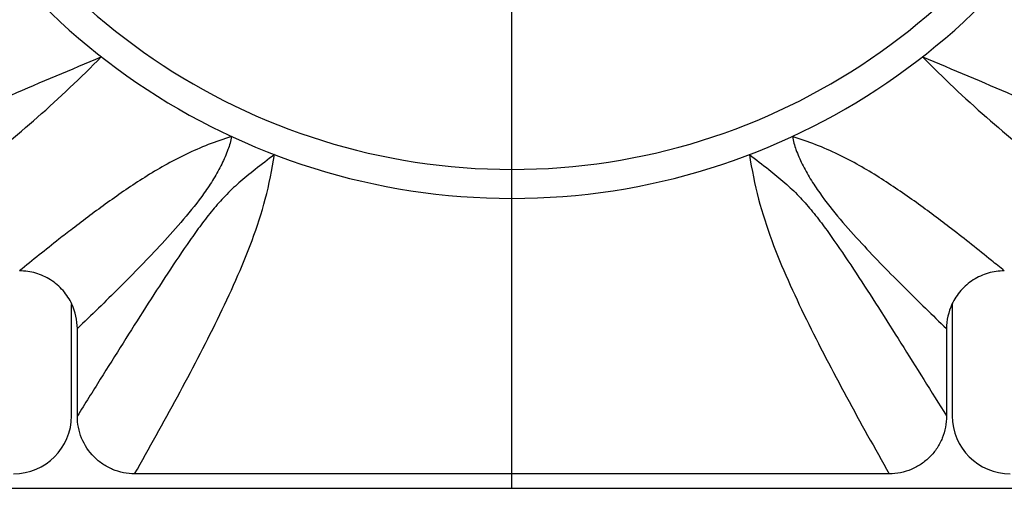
# Model space of a CAD drawing. Header units: millimetres. Extents: x 12 to 2508, y 25 to 1770.
# Tile 5 of 53: x 1573 to 1607, y 491 to 508. Entities that reach past the tile are written whole.
import ezdxf

# ---------------------------------------------------------------- set-up
doc = ezdxf.new("R2010")
doc.units = ezdxf.units.MM
doc.linetypes.add('CENTER', pattern=[0.6, 0.375, -0.075, 0.075, -0.075])
for name, color, linetype in [('COVER_J_ABL20', 7, 'Continuous'), ('COVER_J_PBL21', 7, 'Continuous'), ('FLANGE_B_PBL19', 7, 'Continuous'), ('new_view_6_VBL0', 7, 'Continuous'), ('PLATE_J_PBL22', 7, 'Continuous')]:
    doc.layers.add(name, color=color, linetype=linetype)

# ---------------------------------------------------------------- blocks, each defined once
blk = doc.blocks.new('FLANGE_B_PBL19', base_point=(275.832, 864.328))
at = {"layer": 'FLANGE_B_PBL19', "color": 7}
blk.add_line((201.332, 822.328), (350.332, 822.328), dxfattribs=at)
blk = doc.blocks.new('COVER_J_PBL21', base_point=(275.832, 863.828))
at = {"layer": 'COVER_J_PBL21', "color": 2}
for p, q in [((260.665, 831.284), (260.66, 831.28)), ((260.665, 831.284), (260.66, 831.28)), ((291.009, 831.276), (290.999, 831.284)), ((291.009, 831.276), (290.999, 831.284))]:
    blk.add_line(p, q, dxfattribs=at)
at = {"layer": 'COVER_J_PBL21', "color": 7}
for p, q in [((260.832, 824.823), (260.832, 827.836)), ((290.832, 827.836), (290.832, 824.823)), ((288.854, 822.828), (262.81, 822.828))]:
    blk.add_line(p, q, dxfattribs=at)
blk.add_arc((275.832, 855.328), 23, 133.0296, 46.9704, dxfattribs=at)
at = {"layer": 'COVER_J_PBL21', "color": 2}
blk.add_arc((275.832, 855.328), 22, 133.0296, 46.9703, dxfattribs=at)
at = {"layer": 'COVER_J_PBL21', "color": 7}
for points, knots in [([(250.532, 831.807), (251.385, 832.297), (253.106, 833.263), (255.77, 834.643), (258.629, 835.954), (260.621, 836.773), (261.659, 837.214)], [0, 0, 0, 0, 0.238357, 0.47807, 0.726917, 1, 1, 1, 1]), ([(290.006, 837.214), (291.043, 836.773), (293.035, 835.954), (295.894, 834.643), (298.559, 833.263), (300.28, 832.297), (301.132, 831.807)], [0, 0, 0, 0, 0.273083, 0.52193, 0.761643, 1, 1, 1, 1]), ([(260.646, 828.678), (260.566, 828.848), (260.359, 829.169), (259.924, 829.539), (259.404, 829.775), (259.026, 829.828), (258.838, 829.828)], [0, 0, 0, 0, 0.250034, 0.500017, 0.750019, 1, 1, 1, 1]), ([(292.826, 829.828), (292.638, 829.828), (292.26, 829.775), (291.741, 829.539), (291.306, 829.169), (291.098, 828.848), (291.019, 828.678)], [0, 0, 0, 0, 0.249979, 0.499985, 0.749971, 1, 1, 1, 1]), ([(262.81, 822.828), (262.679, 822.828), (262.422, 822.853), (262.044, 822.968), (261.701, 823.153), (261.296, 823.488), (260.934, 824.04), (260.832, 824.56), (260.832, 824.823)], [0, 0, 0, 0, 0.125007, 0.250006, 0.375005, 0.500004, 0.750001, 1, 1, 1, 1]), ([(290.832, 824.823), (290.832, 824.692), (290.808, 824.434), (290.695, 824.056), (290.515, 823.712), (290.267, 823.404), (289.967, 823.156), (289.506, 822.906), (289.117, 822.828), (288.854, 822.828)], [0, 0, 0, 0, 0.125, 0.249999, 0.374998, 0.499996, 0.624995, 0.749994, 1, 1, 1, 1])]:
    blk.add_open_spline(points, degree=3, knots=knots, dxfattribs=at)
at = {"layer": 'COVER_J_PBL21', "color": 2}
for points, knots in [([(252.524, 829.828), (253.322, 830.389), (254.902, 831.516), (257.23, 833.261), (259.512, 835.127), (260.95, 836.492), (261.659, 837.214)], [0, 0, 0, 0, 0.248705, 0.494949, 0.74188, 1, 1, 1, 1]), ([(290.006, 837.214), (290.714, 836.492), (292.152, 835.127), (294.434, 833.261), (296.762, 831.516), (298.342, 830.389), (299.14, 829.828)], [0, 0, 0, 0, 0.25812, 0.505051, 0.751295, 1, 1, 1, 1]), ([(266.153, 834.464), (265.612, 834.297), (264.827, 833.988), (263.846, 833.475), (262.94, 832.928), (261.879, 832.201), (261.063, 831.59), (260.665, 831.284)], [0, 0, 0, 0, 0.266198, 0.395155, 0.520529, 0.763839, 1, 1, 1, 1]), ([(266.153, 834.464), (266.127, 834.31), (266.03, 833.984), (265.818, 833.498), (265.54, 833), (265.109, 832.356), (264.516, 831.61), (263.538, 830.52), (262.31, 829.267), (261.319, 828.303), (260.832, 827.836)], [0, 0, 0, 0, 0.054615, 0.117777, 0.185038, 0.253405, 0.387875, 0.517497, 0.764317, 1, 1, 1, 1]), ([(290.999, 831.284), (290.601, 831.59), (289.785, 832.201), (288.724, 832.928), (287.818, 833.475), (287.089, 833.856), (286.318, 834.191), (285.784, 834.381), (285.511, 834.464)], [0, 0, 0, 0, 0.236126, 0.479395, 0.604732, 0.733684, 0.865958, 1, 1, 1, 1]), ([(285.511, 834.464), (285.537, 834.31), (285.634, 833.984), (285.847, 833.498), (286.125, 833), (286.554, 832.355), (287.149, 831.61), (288.126, 830.52), (289.354, 829.267), (290.345, 828.303), (290.832, 827.836)], [0, 0, 0, 0, 0.054616, 0.11778, 0.18506, 0.25341, 0.387897, 0.517487, 0.764322, 1, 1, 1, 1]), ([(267.637, 833.838), (267.413, 833.668), (266.997, 833.354), (266.42, 832.886), (265.93, 832.42), (265.499, 831.932), (265.099, 831.417), (264.578, 830.692), (263.94, 829.738), (263.177, 828.554), (262.404, 827.332), (261.621, 826.085), (261.096, 825.245), (260.832, 824.823)], [0, 0, 0, 0, 0.074052, 0.13753, 0.195638, 0.25215, 0.30916, 0.367371, 0.487457, 0.611672, 0.739023, 0.868658, 1, 1, 1, 1]), ([(262.81, 822.828), (263.31, 823.71), (264.049, 825.034), (264.998, 826.813), (265.676, 828.15), (266.312, 829.499), (266.884, 830.876), (267.355, 832.32), (267.553, 833.323), (267.637, 833.838)], [0, 0, 0, 0, 0.251691, 0.376476, 0.50048, 0.62374, 0.746625, 0.870613, 1, 1, 1, 1]), ([(284.028, 833.838), (284.251, 833.668), (284.668, 833.354), (285.244, 832.885), (285.734, 832.42), (286.166, 831.932), (286.566, 831.417), (287.086, 830.692), (287.724, 829.738), (288.488, 828.554), (289.527, 826.911), (290.308, 825.662), (290.832, 824.823)], [0, 0, 0, 0, 0.074057, 0.137574, 0.195689, 0.252141, 0.309168, 0.367395, 0.487454, 0.61168, 0.739023, 1, 1, 1, 1]), ([(284.028, 833.838), (284.111, 833.323), (284.31, 832.32), (284.78, 830.876), (285.352, 829.499), (285.988, 828.15), (286.667, 826.813), (287.615, 825.034), (288.354, 823.71), (288.854, 822.828)], [0, 0, 0, 0, 0.129387, 0.253375, 0.376259, 0.49952, 0.623524, 0.748309, 1, 1, 1, 1]), ([(260.66, 831.28), (260.505, 831.16), (259.892, 830.683), (259.287, 830.196), (258.838, 829.828)], [0, 0, 0, 0, 0.253291, 1, 1, 1, 1]), ([(292.826, 829.828), (292.678, 829.949), (292.078, 830.439), (291.471, 830.92), (291.009, 831.276)], [0, 0, 0, 0, 0.246758, 1, 1, 1, 1])]:
    blk.add_open_spline(points, degree=3, knots=knots, dxfattribs=at)
at = {"layer": 'COVER_J_PBL21', "color": 7}
for points in [[(260.832, 827.836), (260.832, 828.123), (260.767, 828.417), (260.646, 828.678)], [(291.019, 828.678), (290.897, 828.417), (290.832, 828.123), (290.832, 827.836)]]:
    blk.add_open_spline(points, degree=3, dxfattribs=at)
blk = doc.blocks.new('PLATE_J_PBL22', base_point=(275.832, 863.828))
at = {"layer": 'PLATE_J_PBL22', "color": 7}
for p, q in [((260.632, 824.828), (260.632, 828.671)), ((291.032, 828.672), (291.032, 824.828))]:
    blk.add_line(p, q, dxfattribs=at)
for centre, start, end in [((258.632, 824.828), 270, 360), ((293.032, 824.828), 180, 270)]:
    blk.add_arc(centre, 2, start, end, dxfattribs=at)
blk = doc.blocks.new('COVER_J_ABL20', base_point=(275.832, 863.828))
at = {"layer": 'COVER_J_PBL21'}
blk.add_blockref('COVER_J_PBL21', (275.832, 863.828), dxfattribs=at)
at = {"layer": 'PLATE_J_PBL22'}
blk.add_blockref('PLATE_J_PBL22', (275.832, 863.828), dxfattribs=at)
blk = doc.blocks.new('NEW_VIEW_6_VBL0', base_point=(215.081, 1298.578))
at = {"layer": 'COVER_J_ABL20'}
blk.add_blockref('COVER_J_ABL20', (275.832, 863.828), dxfattribs=at)
at = {"layer": 'FLANGE_B_PBL19'}
blk.add_blockref('FLANGE_B_PBL19', (275.832, 864.328), dxfattribs=at)

msp = doc.modelspace()

# ---------------------------------------------------------------- linework, layer by layer
at = {"color": 1, "linetype": 'CENTER', "ltscale": 50}
msp.add_line((1590, 491.469), (1590, 708.969), dxfattribs=at)

# ---------------------------------------------------------------- block references
at = {"layer": 'new_view_6_VBL0'}
msp.add_blockref('NEW_VIEW_6_VBL0', (1529.249, 967.719), dxfattribs=at)

doc.saveas('drawing.dxf')
